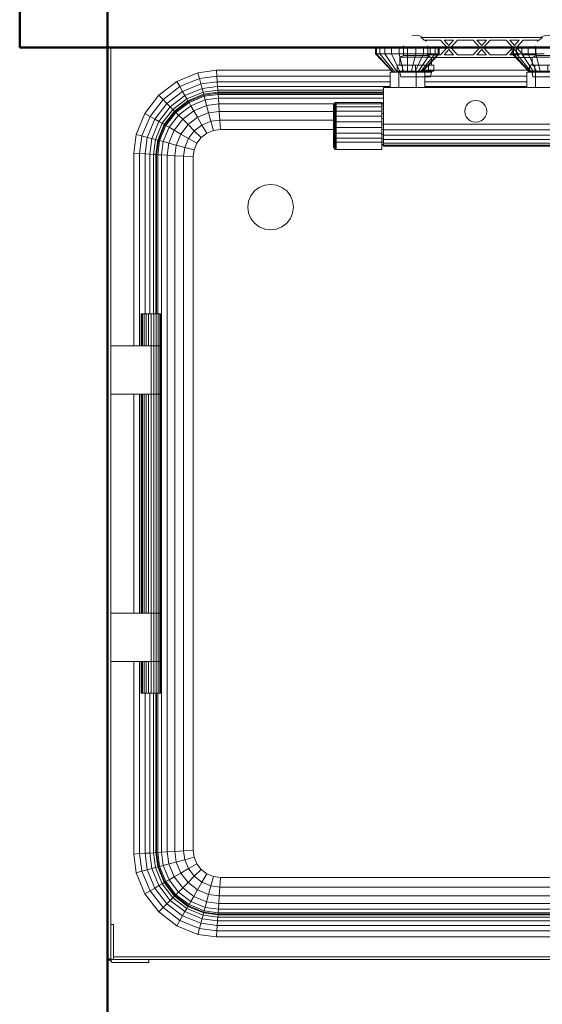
# Model space of a CAD drawing. Header units: millimetres. Extents: x 19580 to 41622, y 4748 to 42776.
# Tile 50 of 65: x 26614 to 27187, y 41127 to 42206. Entities that reach past the tile are written whole.
import ezdxf

# ---------------------------------------------------------------- set-up
doc = ezdxf.new("R2010")
doc.units = ezdxf.units.MM
for name, color, linetype, lineweight in [('A-WALL-____-MCUT', 113, 'Continuous', 50), ('A-WALL-____-OTLN', 113, 'Continuous', 20), ('M-EQPM-____-OTLN', 50, 'Continuous', 20)]:
    doc.layers.add(name, color=color, linetype=linetype, lineweight=lineweight)

# ---------------------------------------------------------------- blocks, each defined once
blk = doc.blocks.new('Прямая форма - 83 new-608728-В_Этаж 01_Отопление')
at = {"layer": 'M-EQPM-____-OTLN', "color": 9}
for p, q in [((-400.2, 385.9), (-400.2, 500)), ((-110.2, 500), (-110.2, 493)), ((-109, 500), (-109, 493)), ((-105.5, 500), (-105.5, 493)), ((-99.9, 500), (-99.9, 493)), ((-92.7, 500), (-92.7, 493)), ((-84.2, 500), (-84.2, 493)), ((-75.2, 500), (-75.2, 493)), ((-66.1, 500), (-66.1, 493)), ((-57.7, 500), (-57.7, 493)), ((-50.4, 500), (-50.4, 493)), ((-44.9, 500), (-44.9, 493)), ((-41.4, 500), (-41.4, 493)), ((-40.2, 493), (-40.2, 500)), ((39.8, 500), (39.8, 493)), ((41, 493), (41, 500)), ((44.5, 493), (44.5, 500)), ((50.1, 493), (50.1, 500)), ((57.3, 493), (57.3, 500)), ((65.8, 493), (65.8, 500)), ((-109, 493), (-110.2, 493)), ((-110.2, 493), (-91.2, 473)), ((-105.5, 493), (-109, 493)), ((-109, 493), (-90.6, 473)), ((-99.9, 493), (-105.5, 493)), ((-105.5, 493), (-89, 473)), ((-92.7, 493), (-99.9, 493)), ((-99.9, 493), (-86.5, 473)), ((-84.2, 493), (-92.7, 493)), ((-92.7, 493), (-83.2, 473)), ((-75.2, 493), (-84.2, 493)), ((-84.2, 493), (-79.3, 473)), ((-66.1, 493), (-75.2, 493)), ((-75.2, 493), (-75.2, 473)), ((-66.1, 493), (-71, 473)), ((-57.7, 493), (-67.2, 473)), ((-57.7, 493), (-66.1, 493)), ((-50.4, 493), (-63.8, 473)), ((-44.9, 493), (-61.3, 473)), ((-41.4, 493), (-59.7, 473)), ((-59.2, 473), (-40.2, 493)), ((-50.4, 493), (-57.7, 493)), ((-44.9, 493), (-50.4, 493)), ((-41.4, 493), (-44.9, 493)), ((-40.2, 493), (-41.4, 493)), ((41, 493), (39.8, 493)), ((39.8, 493), (58.8, 473)), ((59.4, 473), (41, 493)), ((44.5, 493), (41, 493)), ((61, 473), (44.5, 493)), ((50.1, 493), (44.5, 493)), ((63.5, 473), (50.1, 493)), ((57.3, 493), (50.1, 493)), ((65.8, 493), (57.3, 493)), ((57.3, 493), (66.8, 473)), ((74.8, 493), (65.8, 493)), ((65.8, 493), (70.7, 473)), ((-304.9, 472.3), (-284.4, 475)), ((-284.4, 475), (-93.1, 475)), ((-284, 468.5), (-284.4, 475)), ((-57.3, 475), (56.9, 475)), ((-327.9, 462.8), (-304.9, 472.3)), ((-324.7, 457.1), (-303.2, 466)), ((-303.2, 466), (-304.9, 472.3)), ((-303.2, 466), (-284, 468.5)), ((-301.6, 460.1), (-303.2, 466)), ((-284, 468.5), (-94.2, 468.5)), ((-283.6, 462.5), (-284, 468.5)), ((-94.2, 473), (-84.7, 473)), ((-94.2, 456), (-94.2, 473)), ((-84.7, 473), (-65.7, 473)), ((-84.7, 473), (-84.7, 456)), ((-56.2, 473), (-65.7, 473)), ((-65.7, 473), (-65.7, 456)), ((-56.2, 456), (-56.2, 473)), ((-56.2, 468.5), (55.8, 468.5)), ((55.8, 473), (55.8, 456)), ((65.3, 473), (55.8, 473)), ((65.3, 456), (65.3, 473)), ((84.3, 473), (65.3, 473)), ((-347.7, 447.6), (-327.9, 462.8)), ((-343.1, 443), (-324.7, 457.1)), ((-324.7, 457.1), (-327.9, 462.8)), ((-321.6, 451.8), (-324.7, 457.1)), ((-321.6, 451.8), (-301.6, 460.1)), ((-319, 447.3), (-300.3, 455.1)), ((-301.6, 460.1), (-283.6, 462.5)), ((-300.3, 455.1), (-301.6, 460.1)), ((-300.3, 455.1), (-283.3, 457.3)), ((-299.2, 451.2), (-300.3, 455.1)), ((-283.6, 462.5), (-94.2, 462.5)), ((-283.3, 457.3), (-283.6, 462.5)), ((-283.3, 457.3), (-94.2, 457.3)), ((-283, 453.3), (-283.3, 457.3)), ((-101.2, 456), (-101.2, 416)), ((100.8, 456), (-101.2, 456)), ((-56.2, 462.5), (55.8, 462.5)), ((-56.2, 457.3), (55.8, 457.3)), ((-362.9, 427.8), (-347.7, 447.6)), ((-357.3, 424.5), (-343.1, 443)), ((-343.1, 443), (-347.7, 447.6)), ((-338.8, 438.7), (-343.1, 443)), ((-338.8, 438.7), (-321.6, 451.8)), ((-319, 447.3), (-335.1, 435)), ((-317, 443.8), (-332.3, 432.1)), ((-319, 447.3), (-321.6, 451.8)), ((-317, 443.8), (-319, 447.3)), ((-299.2, 451.2), (-317, 443.8)), ((-315.8, 441.7), (-317, 443.8)), ((-298.6, 448.8), (-315.8, 441.7)), ((-298.4, 447.9), (-315.3, 440.9)), ((-314.6, 439.7), (-298, 446.6)), ((-312.6, 436.2), (-297, 442.7)), ((-283, 453.3), (-299.2, 451.2)), ((-298.6, 448.8), (-299.2, 451.2)), ((-282.8, 450.9), (-298.6, 448.8)), ((-298.4, 447.9), (-298.6, 448.8)), ((-282.8, 450), (-298.4, 447.9)), ((-298, 446.6), (-298.4, 447.9)), ((-298, 446.6), (-282.7, 448.6)), ((-297, 442.7), (-298, 446.6)), ((-297, 442.7), (-282.4, 444.6)), ((-295.3, 436.5), (-297, 442.7)), ((-282.8, 450.9), (-283, 453.3)), ((-283, 453.3), (-101.2, 453.3)), ((-282.8, 450), (-282.8, 450.9)), ((-101.2, 450.9), (-282.8, 450.9)), ((-282.7, 448.6), (-282.8, 450)), ((-101.2, 450), (-282.8, 450)), ((-282.4, 444.6), (-282.7, 448.6)), ((-282.7, 448.6), (-101.2, 448.6)), ((-282, 438.3), (-282.4, 444.6)), ((-282.4, 444.6), (-101.2, 444.6)), ((-352, 421.5), (-338.8, 438.7)), ((-335.1, 435), (-347.5, 418.9)), ((-332.3, 432.1), (-344, 416.9)), ((-335.1, 435), (-338.8, 438.7)), ((-332.3, 432.1), (-335.1, 435)), ((-330.5, 430.3), (-332.3, 432.1)), ((-315.8, 441.7), (-330.5, 430.3)), ((-315.3, 440.9), (-329.9, 429.7)), ((-328.9, 428.8), (-314.6, 439.7)), ((-326.1, 425.9), (-312.6, 436.2)), ((-315.3, 440.9), (-315.8, 441.7)), ((-314.6, 439.7), (-315.3, 440.9)), ((-312.6, 436.2), (-314.6, 439.7)), ((-309.4, 430.7), (-312.6, 436.2)), ((-309.4, 430.7), (-295.3, 436.5)), ((-295.3, 436.5), (-282, 438.3)), ((-293.1, 428.5), (-295.3, 436.5)), ((-282, 438.3), (-281.5, 430)), ((-153.2, 438.3), (-282, 438.3)), ((-156.2, 436.8), (-156.1, 437.2)), ((-156.2, 436.8), (-156.1, 437.2)), ((-156.2, 435.3), (-156.2, 436.8)), ((-156.2, 436.8), (-156.2, 435.3)), ((-156.2, 435.3), (-156.1, 435.7)), ((-156.2, 435.3), (-156.1, 435.7)), ((-156.2, 432.5), (-156.2, 435.3)), ((-156.2, 435.3), (-156.2, 432.5)), ((-156.2, 432.5), (-156.1, 432.8)), ((-156.2, 432.5), (-156.1, 432.8)), ((-156.2, 428.5), (-156.2, 432.5)), ((-156.2, 432.5), (-156.2, 428.5)), ((-156.1, 437.2), (-155.9, 437.9)), ((-156.1, 437.2), (-155.9, 437.9)), ((-156.1, 435.7), (-156.1, 437.2)), ((-156.1, 437.2), (-156.1, 435.7)), ((-156.1, 435.7), (-155.9, 436.4)), ((-156.1, 435.7), (-155.9, 436.4)), ((-156.1, 432.8), (-156.1, 435.7)), ((-156.1, 435.7), (-156.1, 432.8)), ((-156.1, 432.8), (-155.9, 433.4)), ((-156.1, 432.8), (-155.9, 433.4)), ((-156.1, 428.7), (-156.1, 432.8)), ((-156.1, 432.8), (-156.1, 428.7)), ((-155.9, 437.9), (-155.5, 438.6)), ((-155.9, 437.9), (-155.5, 438.6)), ((-155.9, 436.4), (-155.9, 437.9)), ((-155.9, 437.9), (-155.9, 436.4)), ((-155.9, 436.4), (-155.5, 437)), ((-155.9, 436.4), (-155.5, 437)), ((-155.9, 433.4), (-155.9, 436.4)), ((-155.9, 436.4), (-155.9, 433.4)), ((-155.9, 433.4), (-155.5, 433.9)), ((-155.9, 433.4), (-155.9, 429.2)), ((-155.5, 438.6), (-155, 439.2)), ((-155.5, 438.6), (-155, 439.2)), ((-155.5, 437), (-155.5, 438.6)), ((-155.5, 438.6), (-155.5, 437)), ((-155.5, 437), (-155, 437.5)), ((-155.5, 437), (-155.5, 433.9)), ((-155.5, 433.9), (-155, 434.4)), ((-155.5, 433.9), (-155.5, 429.6)), ((-155, 439.2), (-154.3, 439.6)), ((-155, 439.2), (-154.3, 439.6)), ((-155, 437.5), (-155, 439.2)), ((-155, 439.2), (-155, 437.5)), ((-155, 437.5), (-154.3, 437.9)), ((-155, 437.5), (-155, 434.4)), ((-155, 434.4), (-154.3, 434.7)), ((-155, 434.4), (-155, 429.9)), ((-154.3, 439.6), (-153.6, 439.8)), ((-154.3, 439.6), (-153.6, 439.8)), ((-154.3, 437.9), (-154.3, 439.6)), ((-154.3, 439.6), (-154.3, 437.9)), ((-154.3, 437.9), (-153.6, 438.1)), ((-154.3, 437.9), (-154.3, 434.7)), ((-154.3, 434.7), (-153.6, 434.9)), ((-154.3, 434.7), (-154.3, 430.2)), ((-153.6, 438.1), (-153.6, 439.8)), ((-153.6, 439.8), (-153.2, 439.8)), ((-153.6, 439.8), (-153.2, 439.8)), ((-153.6, 439.8), (-153.6, 438.1)), ((-153.6, 438.1), (-153.2, 438.1)), ((-153.6, 438.1), (-153.2, 438.1)), ((-153.6, 438.1), (-153.6, 434.9)), ((-153.6, 434.9), (-153.2, 434.9)), ((-153.6, 434.9), (-153.6, 430.3)), ((-153.2, 439.8), (-103.2, 439.8)), ((-153.2, 439.8), (-153.2, 438.1)), ((-153.2, 438.1), (-103.2, 438.1)), ((-153.2, 438.1), (-153.2, 434.9)), ((-153.2, 434.9), (-103.2, 434.9)), ((-153.2, 434.9), (-153.2, 430.3)), ((-103.2, 439.8), (-103.2, 438.1)), ((-103.2, 439), (-101.2, 439)), ((-103.2, 438.2), (-101.2, 438.2)), ((-103.2, 438.1), (-103.2, 434.9)), ((-103.2, 435.9), (-101.2, 435.9)), ((-103.2, 434.9), (-103.2, 430.3)), ((-103.2, 432.3), (-101.2, 432.3)), ((-12.2, 430), (-11.8, 433.1)), ((-11.8, 433.1), (-10.6, 436)), ((-10.6, 436), (-8.6, 438.5)), ((-8.6, 438.5), (-6.2, 440.4)), ((-6.2, 440.4), (-3.3, 441.6)), ((-3.3, 441.6), (-0.2, 442)), ((-0.2, 442), (2.9, 441.6)), ((2.9, 441.6), (5.8, 440.4)), ((5.8, 440.4), (8.3, 438.5)), ((8.3, 438.5), (10.2, 436)), ((10.2, 436), (11.4, 433.1)), ((11.4, 433.1), (11.8, 430)), ((-372.5, 404.7), (-362.9, 427.8)), ((-366.2, 403), (-357.3, 424.5)), ((-357.3, 424.5), (-362.9, 427.8)), ((-352, 421.5), (-360.3, 401.5)), ((-352, 421.5), (-357.3, 424.5)), ((-347.5, 418.9), (-352, 421.5)), ((-330.5, 430.3), (-341.8, 415.6)), ((-329.9, 429.7), (-341.1, 415.2)), ((-339.9, 414.5), (-328.9, 428.8)), ((-336.4, 412.5), (-326.1, 425.9)), ((-330.8, 409.3), (-321.5, 421.4)), ((-329.9, 429.7), (-330.5, 430.3)), ((-328.9, 428.8), (-329.9, 429.7)), ((-326.1, 425.9), (-328.9, 428.8)), ((-321.5, 421.4), (-326.1, 425.9)), ((-321.5, 421.4), (-309.4, 430.7)), ((-315.6, 415.5), (-321.5, 421.4)), ((-315.6, 415.5), (-305.2, 423.5)), ((-305.2, 423.5), (-309.4, 430.7)), ((-293.1, 428.5), (-305.2, 423.5)), ((-305.2, 423.5), (-300.4, 415)), ((-281.5, 430), (-293.1, 428.5)), ((-293.1, 428.5), (-290.6, 419.1)), ((-281.5, 430), (-280.8, 420.4)), ((-155.9, 430), (-281.5, 430)), ((-156.2, 428.5), (-156.1, 428.7)), ((-156.2, 428.5), (-156.1, 428.7)), ((-156.2, 423.6), (-156.2, 428.5)), ((-156.2, 428.5), (-156.2, 423.6)), ((-156.2, 423.6), (-156.1, 423.8)), ((-156.2, 423.6), (-156.1, 423.8)), ((-156.2, 418.2), (-156.2, 423.6)), ((-156.2, 423.6), (-156.2, 418.2)), ((-156.1, 428.7), (-155.9, 429.2)), ((-156.1, 428.7), (-155.9, 429.2)), ((-156.1, 423.8), (-156.1, 428.7)), ((-156.1, 428.7), (-156.1, 423.8)), ((-156.1, 423.8), (-155.9, 424)), ((-156.1, 423.8), (-155.9, 424)), ((-156.1, 418.3), (-156.1, 423.8)), ((-156.1, 423.8), (-156.1, 418.3)), ((-155.9, 429.2), (-155.5, 429.6)), ((-155.9, 429.2), (-155.9, 424.3)), ((-155.9, 424), (-155.5, 424.3)), ((-155.9, 424), (-155.9, 418.3)), ((-155.5, 429.6), (-155, 429.9)), ((-155.5, 429.6), (-155.5, 424.3)), ((-155.5, 424.3), (-155, 424.5)), ((-155.5, 424.3), (-155.5, 418.4)), ((-155, 429.9), (-154.3, 430.2)), ((-155, 429.9), (-155, 424.5)), ((-155, 424.5), (-154.3, 424.6)), ((-155, 424.5), (-155, 418.5)), ((-154.3, 430.2), (-153.6, 430.3)), ((-154.3, 430.2), (-154.3, 424.6)), ((-154.3, 424.6), (-153.6, 424.7)), ((-154.3, 424.6), (-154.3, 418.5)), ((-153.6, 430.3), (-153.2, 430.3)), ((-153.6, 430.3), (-153.6, 424.7)), ((-153.6, 424.7), (-153.2, 424.7)), ((-153.6, 424.7), (-153.6, 418.5)), ((-153.2, 430.3), (-103.2, 430.3)), ((-153.2, 430.3), (-153.2, 424.7)), ((-153.2, 424.7), (-103.2, 424.7)), ((-153.2, 424.7), (-153.2, 418.5)), ((-103.2, 430.3), (-103.2, 424.7)), ((-103.2, 427.5), (-101.2, 427.5)), ((-103.2, 424.7), (-103.2, 418.5)), ((-103.2, 422), (-101.2, 422)), ((-11.8, 426.9), (-12.2, 430)), ((-10.6, 424), (-11.8, 426.9)), ((-8.6, 421.5), (-10.6, 424)), ((-6.2, 419.6), (-8.6, 421.5)), ((8.3, 421.5), (5.8, 419.6)), ((10.2, 424), (8.3, 421.5)), ((11.4, 426.9), (10.2, 424)), ((11.8, 430), (11.4, 426.9)), ((-347.5, 418.9), (-355.2, 400.1)), ((-344, 416.9), (-351.4, 399.1)), ((-341.8, 415.6), (-348.9, 398.4)), ((-341.1, 415.2), (-348.1, 398.2)), ((-344, 416.9), (-347.5, 418.9)), ((-346.8, 397.9), (-339.9, 414.5)), ((-341.8, 415.6), (-344, 416.9)), ((-342.9, 396.8), (-336.4, 412.5)), ((-341.1, 415.2), (-341.8, 415.6)), ((-339.9, 414.5), (-341.1, 415.2)), ((-336.4, 412.5), (-339.9, 414.5)), ((-330.8, 409.3), (-336.4, 412.5)), ((-323.6, 405.1), (-315.6, 415.5)), ((-308.8, 408.6), (-315.6, 415.5)), ((-300.4, 415), (-308.8, 408.6)), ((-290.6, 419.1), (-300.4, 415)), ((-300.4, 415), (-295.2, 406)), ((-280.8, 420.4), (-290.6, 419.1)), ((-290.6, 419.1), (-287.9, 409)), ((-280.8, 420.4), (-280.2, 410)), ((-155.9, 420.4), (-280.8, 420.4)), ((-156.2, 418.2), (-156.1, 418.3)), ((-156.2, 418.2), (-156.1, 418.3)), ((-156.2, 412.6), (-156.2, 418.2)), ((-156.2, 418.2), (-156.2, 412.6)), ((-156.1, 412.6), (-156.2, 412.6)), ((-156.2, 412.6), (-156.2, 407.3)), ((-156.2, 407.3), (-156.2, 412.6)), ((-156.2, 412.6), (-156.1, 412.6)), ((-156.1, 412.6), (-156.1, 418.3)), ((-156.1, 418.3), (-155.9, 418.3)), ((-156.1, 418.3), (-155.9, 418.3)), ((-156.1, 418.3), (-156.1, 412.6)), ((-155.9, 412.5), (-156.1, 412.6)), ((-156.1, 412.6), (-156.1, 407.1)), ((-156.1, 407.1), (-156.1, 412.6)), ((-156.1, 412.6), (-155.9, 412.5)), ((-155.9, 418.3), (-155.5, 418.4)), ((-155.9, 418.3), (-155.9, 412.5)), ((-155.5, 412.3), (-155.9, 412.5)), ((-155.9, 412.5), (-155.9, 406.8)), ((-155.5, 418.4), (-155, 418.5)), ((-155.5, 418.4), (-155.5, 412.3)), ((-155, 412.3), (-155.5, 412.3)), ((-155.5, 412.3), (-155.5, 406.5)), ((-155, 418.5), (-154.3, 418.5)), ((-155, 418.5), (-155, 412.3)), ((-154.3, 412.2), (-155, 412.3)), ((-155, 412.3), (-155, 406.3)), ((-154.3, 418.5), (-153.6, 418.5)), ((-154.3, 418.5), (-154.3, 412.2)), ((-153.6, 412.2), (-154.3, 412.2)), ((-154.3, 412.2), (-154.3, 406.2)), ((-153.6, 418.5), (-153.2, 418.5)), ((-153.6, 418.5), (-153.6, 412.2)), ((-153.2, 412.2), (-153.6, 412.2)), ((-153.6, 412.2), (-153.6, 406.1)), ((-153.2, 418.5), (-103.2, 418.5)), ((-153.2, 418.5), (-153.2, 412.2)), ((-103.2, 412.2), (-153.2, 412.2)), ((-153.2, 412.2), (-153.2, 406.1)), ((-103.2, 418.5), (-103.2, 412.2)), ((-103.2, 416), (-101.2, 416)), ((-103.2, 412.2), (-103.2, 406.1)), ((-101.2, 416), (100.8, 416)), ((-101.2, 409.8), (-101.2, 416)), ((-3.3, 418.4), (-6.2, 419.6)), ((-0.2, 418), (-3.3, 418.4)), ((2.9, 418.4), (-0.2, 418)), ((5.8, 419.6), (2.9, 418.4)), ((-375.2, 384.3), (-372.5, 404.7)), ((-366.2, 403), (-372.5, 404.7)), ((-368.7, 383.8), (-366.2, 403)), ((-360.3, 401.5), (-366.2, 403)), ((-360.3, 401.5), (-362.7, 383.4)), ((-355.2, 400.1), (-360.3, 401.5)), ((-355.2, 400.1), (-357.5, 383.1)), ((-351.4, 399.1), (-355.2, 400.1)), ((-336.7, 395.1), (-330.8, 409.3)), ((-323.6, 405.1), (-330.8, 409.3)), ((-328.6, 393), (-323.6, 405.1)), ((-315.2, 400.2), (-323.6, 405.1)), ((-319.2, 390.5), (-315.2, 400.2)), ((-308.8, 408.6), (-315.2, 400.2)), ((-315.2, 400.2), (-306.1, 395)), ((-308.8, 408.6), (-301.4, 401.2)), ((-301.4, 401.2), (-306.1, 395)), ((-301.4, 401.2), (-306.1, 395)), ((-295.2, 406), (-301.4, 401.2)), ((-295.2, 406), (-301.4, 401.2)), ((-287.9, 409), (-295.2, 406)), ((-287.9, 409), (-295.2, 406)), ((-280.2, 410), (-287.9, 409)), ((-280.2, 410), (-287.9, 409)), ((-155.9, 410), (-280.2, 410)), ((-155.9, 410), (-280.2, 410)), ((-156.2, 407.3), (-156.1, 407.1)), ((-156.2, 407.3), (-156.2, 402.6)), ((-156.2, 402.6), (-156.2, 407.3)), ((-156.2, 407.3), (-156.1, 407.1)), ((-156.2, 402.6), (-156.1, 402.3)), ((-156.2, 402.6), (-156.2, 398.7)), ((-156.2, 398.7), (-156.2, 402.6)), ((-156.2, 402.6), (-156.1, 402.3)), ((-156.1, 407.1), (-155.9, 406.8)), ((-156.1, 407.1), (-156.1, 402.3)), ((-156.1, 402.3), (-156.1, 407.1)), ((-156.1, 407.1), (-155.9, 406.8)), ((-156.1, 402.3), (-155.9, 401.9)), ((-156.1, 402.3), (-156.1, 398.4)), ((-156.1, 398.4), (-156.1, 402.3)), ((-156.1, 402.3), (-155.9, 401.9)), ((-155.9, 406.8), (-155.5, 406.5)), ((-155.9, 406.8), (-155.9, 401.9)), ((-155.9, 401.9), (-155.5, 401.4)), ((-155.9, 401.9), (-155.9, 397.8)), ((-155.5, 406.5), (-155, 406.3)), ((-155.5, 406.5), (-155.5, 401.4)), ((-155.5, 401.4), (-155, 401.1)), ((-155.5, 401.4), (-155.5, 397.3)), ((-155, 406.3), (-154.3, 406.2)), ((-155, 406.3), (-155, 401.1)), ((-155, 401.1), (-154.3, 400.8)), ((-155, 401.1), (-155, 396.8)), ((-154.3, 406.2), (-153.6, 406.1)), ((-154.3, 406.2), (-154.3, 400.8)), ((-154.3, 400.8), (-153.6, 400.7)), ((-154.3, 400.8), (-154.3, 396.5)), ((-153.6, 406.1), (-153.2, 406.1)), ((-153.6, 406.1), (-153.6, 400.7)), ((-153.6, 400.7), (-153.2, 400.7)), ((-153.6, 400.7), (-153.6, 396.4)), ((-153.2, 406.1), (-103.2, 406.1)), ((-153.2, 406.1), (-153.2, 400.7)), ((-153.2, 400.7), (-103.2, 400.7)), ((-153.2, 400.7), (-153.2, 396.3)), ((-103.2, 410), (-101.2, 410)), ((-103.2, 406.1), (-103.2, 400.7)), ((-103.2, 404.5), (-101.2, 404.5)), ((-103.2, 400.7), (-103.2, 396.3)), ((-103.2, 399.7), (-101.2, 399.7)), ((-101.2, 404), (-101.2, 409.8)), ((-101.2, 409.8), (100.8, 409.8)), ((-101.2, 399), (-101.2, 404)), ((100.8, 404), (-101.2, 404)), ((-351.4, 399.1), (-353.5, 382.8)), ((-348.9, 398.4), (-351.4, 399.1)), ((-348.9, 398.4), (-351, 382.7)), ((-348.1, 398.2), (-350.2, 382.6)), ((-348.1, 398.2), (-348.9, 398.4)), ((-348.8, 382.5), (-346.8, 397.9)), ((-346.8, 397.9), (-348.1, 398.2)), ((-342.9, 396.8), (-346.8, 397.9)), ((-344.8, 382.3), (-342.9, 396.8)), ((-336.7, 395.1), (-342.9, 396.8)), ((-338.4, 381.9), (-336.7, 395.1)), ((-328.6, 393), (-336.7, 395.1)), ((-330.2, 381.3), (-328.6, 393)), ((-319.2, 390.5), (-328.6, 393)), ((-320.5, 380.7), (-319.2, 390.5)), ((-309.1, 387.8), (-319.2, 390.5)), ((-306.1, 395), (-309.1, 387.8)), ((-306.1, 395), (-309.1, 387.8)), ((-156.2, 398.7), (-156.1, 398.4)), ((-156.2, 398.7), (-156.1, 398.4)), ((-156.1, 398.4), (-155.9, 397.8)), ((-156.1, 398.4), (-156.1, 390.7)), ((-156.1, 390.7), (-155.9, 389.9)), ((-155.9, 397.8), (-155.5, 397.3)), ((-155.9, 397.8), (-155.9, 389.9)), ((-155.9, 389.9), (-155.5, 389.3)), ((-155.5, 397.3), (-155, 396.8)), ((-155.5, 397.3), (-155.5, 389.3)), ((-155.5, 389.3), (-155, 388.7)), ((-155, 396.8), (-154.3, 396.5)), ((-155, 396.8), (-155, 388.7)), ((-155, 388.7), (-154.3, 388.3)), ((-154.3, 396.5), (-153.6, 396.4)), ((-154.3, 396.5), (-154.3, 388.3)), ((-153.6, 396.4), (-153.2, 396.3)), ((-153.6, 396.4), (-153.6, 388.1)), ((-153.2, 396.3), (-103.2, 396.3)), ((-153.2, 396.3), (-153.2, 388.1)), ((-103.2, 396.3), (-103.2, 388.1)), ((-103.2, 396.1), (-101.2, 396.1)), ((-103.2, 393.8), (-101.2, 393.8)), ((-103.2, 393), (-101.2, 393)), ((-101.2, 395.2), (-101.2, 399)), ((100.8, 399), (-101.2, 399)), ((-101.2, 392.8), (-101.2, 395.2)), ((100.8, 395.2), (-101.2, 395.2)), ((-101.2, 392), (-101.2, 392.8)), ((100.8, 392.8), (-101.2, 392.8)), ((100.8, 392), (-101.2, 392)), ((-400.2, 385.9), (-400.2, 173)), ((-375.2, 173), (-375.2, 384.3)), ((-368.7, 383.8), (-375.2, 384.3)), ((-362.7, 383.4), (-368.7, 383.8)), ((-368.7, 383.8), (-368.7, 173)), ((-362.7, 383.4), (-362.7, 208)), ((-357.5, 383.1), (-362.7, 383.4)), ((-353.5, 382.8), (-357.5, 383.1)), ((-357.5, 383.1), (-357.5, 208)), ((-351, 382.7), (-353.5, 382.8)), ((-353.5, 382.8), (-353.5, 208)), ((-350.2, 382.6), (-351, 382.7)), ((-351, 382.7), (-351, 208)), ((-348.8, 382.5), (-350.2, 382.6)), ((-350.2, 382.6), (-350.2, 208)), ((-348.8, 208), (-348.8, 382.5)), ((-344.8, 382.3), (-348.8, 382.5)), ((-344.8, -382.3), (-344.8, 382.3)), ((-338.4, 381.9), (-344.8, 382.3)), ((-338.4, -381.9), (-338.4, 381.9)), ((-330.2, 381.3), (-338.4, 381.9)), ((-330.2, -381.3), (-330.2, 381.3)), ((-320.5, 380.7), (-330.2, 381.3)), ((-320.5, -380.7), (-320.5, 380.7)), ((-310.2, 380), (-320.5, 380.7)), ((-309.1, 387.8), (-310.2, 380)), ((-309.1, 387.8), (-310.2, 380)), ((-310.2, -380), (-310.2, 380)), ((-310.2, 380), (-310.2, 0)), ((-154.3, 388.3), (-153.6, 388.1)), ((-153.6, 388.1), (-153.2, 388.1)), ((-153.2, 388.1), (-103.2, 388.1)), ((-242.8, 342.7), (-237.7, 346.7)), ((-237.7, 346.7), (-231.6, 349.1)), ((-231.6, 349.1), (-225.2, 350)), ((-225.2, 350), (-218.7, 349.1)), ((-218.7, 349.1), (-212.7, 346.7)), ((-212.7, 346.7), (-207.5, 342.7)), ((-249.3, 331.5), (-246.8, 337.5)), ((-246.8, 337.5), (-242.8, 342.7)), ((-207.5, 342.7), (-203.5, 337.5)), ((-203.5, 337.5), (-201, 331.5)), ((-250.2, 325), (-249.3, 331.5)), ((-249.3, 318.5), (-250.2, 325)), ((-201, 331.5), (-200.2, 325)), ((-200.2, 325), (-201, 318.5)), ((-246.8, 312.5), (-249.3, 318.5)), ((-201, 318.5), (-203.5, 312.5)), ((-242.8, 307.3), (-246.8, 312.5)), ((-237.7, 303.3), (-242.8, 307.3)), ((-231.6, 300.9), (-237.7, 303.3)), ((-212.7, 303.3), (-218.7, 300.9)), ((-207.5, 307.3), (-212.7, 303.3)), ((-203.5, 312.5), (-207.5, 307.3)), ((-225.2, 300), (-231.6, 300.9)), ((-218.7, 300.9), (-225.2, 300)), ((-367.2, 208), (-366.8, 208)), ((-367.2, 173), (-367.2, 208)), ((-366.8, 208), (-365.7, 208)), ((-366.8, 173), (-366.8, 208)), ((-365.7, 208), (-363.9, 208)), ((-365.7, 173), (-365.7, 208)), ((-363.9, 208), (-361.7, 208)), ((-363.9, 173), (-363.9, 208)), ((-361.7, 208), (-359, 208)), ((-361.7, 173), (-361.7, 208)), ((-359, 208), (-356.2, 208)), ((-359, 173), (-359, 208)), ((-356.2, 208), (-353.3, 208)), ((-356.2, 173), (-356.2, 208)), ((-353.3, 208), (-350.7, 208)), ((-353.3, 173), (-353.3, 208)), ((-350.7, 208), (-348.4, 208)), ((-350.7, 173), (-350.7, 208)), ((-348.4, 208), (-346.6, 208)), ((-348.4, 173), (-348.4, 208)), ((-346.6, 208), (-345.5, 208)), ((-346.6, 173), (-346.6, 208)), ((-345.5, 208), (-345.2, 208)), ((-345.5, 173), (-345.5, 208)), ((-345.2, 173), (-345.2, 208)), ((-400.2, 120), (-400.2, 173)), ((-400.2, 173), (-356.2, 173)), ((-356.2, 173), (-353.3, 173)), ((-356.2, 120), (-356.2, 173)), ((-353.3, 173), (-356.2, 173)), ((-353.3, 173), (-350.7, 173)), ((-353.3, 120), (-353.3, 173)), ((-350.7, 173), (-353.3, 173)), ((-350.7, 173), (-348.4, 173)), ((-350.7, 120), (-350.7, 173)), ((-348.4, 173), (-350.7, 173)), ((-348.4, 173), (-346.6, 173)), ((-348.4, 120), (-348.4, 173)), ((-346.6, 173), (-348.4, 173)), ((-346.6, 173), (-345.5, 173)), ((-346.6, 120), (-346.6, 173)), ((-345.5, 173), (-346.6, 173)), ((-345.5, 173), (-345.2, 173)), ((-345.5, 120), (-345.5, 173)), ((-345.2, 173), (-345.5, 173)), ((-345.2, 120), (-345.2, 173)), ((-400.2, 120), (-400.2, -120)), ((-356.2, 120), (-400.2, 120)), ((-375.2, -120), (-375.2, 120)), ((-368.7, 120), (-368.7, -120)), ((-367.2, -120), (-367.2, 120)), ((-366.8, -120), (-366.8, 120)), ((-365.7, -120), (-365.7, 120)), ((-363.9, -120), (-363.9, 120)), ((-361.7, -120), (-361.7, 120)), ((-359, -120), (-359, 120)), ((-353.3, 120), (-356.2, 120)), ((-356.2, 120), (-353.3, 120)), ((-356.2, -120), (-356.2, 120)), ((-350.7, 120), (-353.3, 120)), ((-353.3, 120), (-350.7, 120)), ((-353.3, -120), (-353.3, 120)), ((-348.4, 120), (-350.7, 120)), ((-350.7, 120), (-348.4, 120)), ((-350.7, -120), (-350.7, 120)), ((-346.6, 120), (-348.4, 120)), ((-348.4, 120), (-346.6, 120)), ((-348.4, -120), (-348.4, 120)), ((-345.5, 120), (-346.6, 120)), ((-346.6, 120), (-345.5, 120)), ((-346.6, -120), (-346.6, 120)), ((-345.2, 120), (-345.5, 120)), ((-345.5, 120), (-345.2, 120)), ((-345.5, -120), (-345.5, 120)), ((-345.2, -120), (-345.2, 120)), ((-310.2, 0), (-310.2, -380)), ((-400.2, -120), (-356.2, -120)), ((-400.2, -173), (-400.2, -120)), ((-353.3, -120), (-356.2, -120)), ((-356.2, -120), (-353.3, -120)), ((-356.2, -173), (-356.2, -120)), ((-350.7, -120), (-353.3, -120)), ((-353.3, -120), (-350.7, -120)), ((-353.3, -173), (-353.3, -120)), ((-348.4, -120), (-350.7, -120)), ((-350.7, -120), (-348.4, -120)), ((-350.7, -173), (-350.7, -120)), ((-346.6, -120), (-348.4, -120)), ((-348.4, -120), (-346.6, -120)), ((-348.4, -173), (-348.4, -120)), ((-345.5, -120), (-346.6, -120)), ((-346.6, -120), (-345.5, -120)), ((-346.6, -173), (-346.6, -120)), ((-345.2, -120), (-345.5, -120)), ((-345.5, -120), (-345.2, -120)), ((-345.5, -173), (-345.5, -120)), ((-345.2, -173), (-345.2, -120)), ((-400.2, -173), (-400.2, -385.9)), ((-356.2, -173), (-400.2, -173)), ((-375.2, -384.3), (-375.2, -173)), ((-368.7, -173), (-368.7, -383.8)), ((-367.2, -208), (-367.2, -173)), ((-366.8, -208), (-366.8, -173)), ((-365.7, -208), (-365.7, -173)), ((-363.9, -208), (-363.9, -173)), ((-361.7, -208), (-361.7, -173)), ((-359, -208), (-359, -173)), ((-353.3, -173), (-356.2, -173)), ((-356.2, -173), (-353.3, -173)), ((-356.2, -208), (-356.2, -173)), ((-350.7, -173), (-353.3, -173)), ((-353.3, -173), (-350.7, -173)), ((-353.3, -208), (-353.3, -173)), ((-348.4, -173), (-350.7, -173)), ((-350.7, -173), (-348.4, -173)), ((-350.7, -208), (-350.7, -173)), ((-346.6, -173), (-348.4, -173)), ((-348.4, -173), (-346.6, -173)), ((-348.4, -208), (-348.4, -173)), ((-345.5, -173), (-346.6, -173)), ((-346.6, -173), (-345.5, -173)), ((-346.6, -208), (-346.6, -173)), ((-345.2, -173), (-345.5, -173)), ((-345.5, -173), (-345.2, -173)), ((-345.5, -208), (-345.5, -173)), ((-345.2, -208), (-345.2, -173)), ((-366.8, -208), (-367.2, -208)), ((-365.7, -208), (-366.8, -208)), ((-363.9, -208), (-365.7, -208)), ((-361.7, -208), (-363.9, -208)), ((-362.7, -208), (-362.7, -383.4)), ((-359, -208), (-361.7, -208)), ((-356.2, -208), (-359, -208)), ((-357.5, -208), (-357.5, -383.1)), ((-353.3, -208), (-356.2, -208)), ((-353.5, -208), (-353.5, -382.8)), ((-350.7, -208), (-353.3, -208)), ((-351, -208), (-351, -382.7)), ((-348.4, -208), (-350.7, -208)), ((-350.2, -208), (-350.2, -382.6)), ((-348.8, -382.5), (-348.8, -208)), ((-346.6, -208), (-348.4, -208)), ((-345.5, -208), (-346.6, -208)), ((-345.2, -208), (-345.5, -208)), ((-400.2, -461.5), (-400.2, -385.9)), ((-368.7, -383.8), (-375.2, -384.3)), ((-372.5, -404.7), (-375.2, -384.3)), ((-362.7, -383.4), (-368.7, -383.8)), ((-368.7, -383.8), (-366.2, -403)), ((-357.5, -383.1), (-362.7, -383.4)), ((-362.7, -383.4), (-360.3, -401.5)), ((-353.5, -382.8), (-357.5, -383.1)), ((-357.5, -383.1), (-355.2, -400.1)), ((-351, -382.7), (-353.5, -382.8)), ((-353.5, -382.8), (-351.4, -399.1)), ((-350.2, -382.6), (-351, -382.7)), ((-351, -382.7), (-348.9, -398.4)), ((-348.8, -382.5), (-350.2, -382.6)), ((-350.2, -382.6), (-348.1, -398.2)), ((-344.8, -382.3), (-348.8, -382.5)), ((-346.8, -397.9), (-348.8, -382.5)), ((-338.4, -381.9), (-344.8, -382.3)), ((-342.9, -396.8), (-344.8, -382.3)), ((-330.2, -381.3), (-338.4, -381.9)), ((-336.7, -395.1), (-338.4, -381.9)), ((-320.5, -380.7), (-330.2, -381.3)), ((-328.6, -393), (-330.2, -381.3)), ((-310.2, -380), (-320.5, -380.7)), ((-319.2, -390.5), (-320.5, -380.7)), ((-309.1, -387.8), (-319.2, -390.5)), ((-309.1, -387.8), (-310.2, -380)), ((-310.2, -380), (-309.1, -387.8)), ((-306.1, -395), (-309.1, -387.8)), ((-309.1, -387.8), (-306.1, -395)), ((-351.4, -399.1), (-355.2, -400.1)), ((-348.9, -398.4), (-351.4, -399.1)), ((-351.4, -399.1), (-344, -416.9)), ((-348.1, -398.2), (-348.9, -398.4)), ((-348.9, -398.4), (-341.8, -415.6)), ((-346.8, -397.9), (-348.1, -398.2)), ((-348.1, -398.2), (-341.1, -415.2)), ((-342.9, -396.8), (-346.8, -397.9)), ((-339.9, -414.5), (-346.8, -397.9)), ((-336.7, -395.1), (-342.9, -396.8)), ((-336.4, -412.5), (-342.9, -396.8)), ((-328.6, -393), (-336.7, -395.1)), ((-330.8, -409.3), (-336.7, -395.1)), ((-319.2, -390.5), (-328.6, -393)), ((-323.6, -405.1), (-328.6, -393)), ((-315.2, -400.2), (-319.2, -390.5)), ((-306.1, -395), (-315.2, -400.2)), ((-301.4, -401.2), (-306.1, -395)), ((-306.1, -395), (-301.4, -401.2)), ((-366.2, -403), (-372.5, -404.7)), ((-372.5, -404.7), (-362.9, -427.8)), ((-360.3, -401.5), (-366.2, -403)), ((-366.2, -403), (-357.3, -424.5)), ((-355.2, -400.1), (-360.3, -401.5)), ((-360.3, -401.5), (-352, -421.5)), ((-355.2, -400.1), (-347.5, -418.9)), ((-330.8, -409.3), (-336.4, -412.5)), ((-323.6, -405.1), (-330.8, -409.3)), ((-321.5, -421.4), (-330.8, -409.3)), ((-315.2, -400.2), (-323.6, -405.1)), ((-315.6, -415.5), (-323.6, -405.1)), ((-315.6, -415.5), (-308.8, -408.6)), ((-308.8, -408.6), (-315.2, -400.2)), ((-308.8, -408.6), (-301.4, -401.2)), ((-300.4, -415), (-308.8, -408.6)), ((-295.2, -406), (-301.4, -401.2)), ((-301.4, -401.2), (-295.2, -406)), ((-300.4, -415), (-295.2, -406)), ((-287.9, -409), (-295.2, -406)), ((-295.2, -406), (-287.9, -409)), ((-290.6, -419.1), (-287.9, -409)), ((-280.2, -410), (-287.9, -409)), ((-287.9, -409), (-280.2, -410)), ((-280.8, -420.4), (-280.2, -410)), ((-280.2, -410), (280.2, -410)), ((-280.2, -410), (280.2, -410)), ((-347.5, -418.9), (-352, -421.5)), ((-344, -416.9), (-347.5, -418.9)), ((-347.5, -418.9), (-335.1, -435)), ((-341.8, -415.6), (-344, -416.9)), ((-344, -416.9), (-332.3, -432.1)), ((-341.1, -415.2), (-341.8, -415.6)), ((-341.8, -415.6), (-330.5, -430.3)), ((-339.9, -414.5), (-341.1, -415.2)), ((-341.1, -415.2), (-329.9, -429.7)), ((-336.4, -412.5), (-339.9, -414.5)), ((-328.9, -428.8), (-339.9, -414.5)), ((-326.1, -425.9), (-336.4, -412.5)), ((-321.5, -421.4), (-315.6, -415.5)), ((-305.2, -423.5), (-315.6, -415.5)), ((-305.2, -423.5), (-300.4, -415)), ((-290.6, -419.1), (-300.4, -415)), ((-293.1, -428.5), (-290.6, -419.1)), ((-280.8, -420.4), (-290.6, -419.1)), ((-281.5, -430), (-280.8, -420.4)), ((280.8, -420.4), (-280.8, -420.4)), ((-357.3, -424.5), (-362.9, -427.8)), ((-362.9, -427.8), (-347.7, -447.6)), ((-352, -421.5), (-357.3, -424.5)), ((-357.3, -424.5), (-343.1, -443)), ((-352, -421.5), (-338.8, -438.7)), ((-332.3, -432.1), (-330.5, -430.3)), ((-330.5, -430.3), (-329.9, -429.7)), ((-330.5, -430.3), (-315.8, -441.7)), ((-329.9, -429.7), (-328.9, -428.8)), ((-329.9, -429.7), (-315.3, -440.9)), ((-328.9, -428.8), (-326.1, -425.9)), ((-314.6, -439.7), (-328.9, -428.8)), ((-326.1, -425.9), (-321.5, -421.4)), ((-312.6, -436.2), (-326.1, -425.9)), ((-309.4, -430.7), (-321.5, -421.4)), ((-312.6, -436.2), (-309.4, -430.7)), ((-309.4, -430.7), (-305.2, -423.5)), ((-295.3, -436.5), (-309.4, -430.7)), ((-293.1, -428.5), (-305.2, -423.5)), ((-295.3, -436.5), (-293.1, -428.5)), ((-281.5, -430), (-293.1, -428.5)), ((-282, -438.3), (-281.5, -430)), ((281.5, -430), (-281.5, -430)), ((-343.1, -443), (-338.8, -438.7)), ((-338.8, -438.7), (-335.1, -435)), ((-338.8, -438.7), (-321.6, -451.8)), ((-335.1, -435), (-332.3, -432.1)), ((-335.1, -435), (-319, -447.3)), ((-332.3, -432.1), (-317, -443.8)), ((-317, -443.8), (-315.8, -441.7)), ((-315.8, -441.7), (-315.3, -440.9)), ((-315.8, -441.7), (-298.6, -448.8)), ((-315.3, -440.9), (-314.6, -439.7)), ((-315.3, -440.9), (-298.4, -447.9)), ((-314.6, -439.7), (-312.6, -436.2)), ((-298, -446.6), (-314.6, -439.7)), ((-297, -442.7), (-312.6, -436.2)), ((-297, -442.7), (-295.3, -436.5)), ((-282, -438.3), (-295.3, -436.5)), ((-282.4, -444.6), (-282, -438.3)), ((282, -438.3), (-282, -438.3)), ((-347.7, -447.6), (-343.1, -443)), ((-347.7, -447.6), (-327.9, -462.8)), ((-343.1, -443), (-324.7, -457.1)), ((-324.7, -457.1), (-321.6, -451.8)), ((-321.6, -451.8), (-319, -447.3)), ((-321.6, -451.8), (-301.6, -460.1)), ((-319, -447.3), (-317, -443.8)), ((-319, -447.3), (-300.3, -455.1)), ((-317, -443.8), (-299.2, -451.2)), ((-300.3, -455.1), (-299.2, -451.2)), ((-299.2, -451.2), (-298.6, -448.8)), ((-299.2, -451.2), (-283, -453.3)), ((-298.6, -448.8), (-298.4, -447.9)), ((-298.6, -448.8), (-282.8, -450.9)), ((-298.4, -447.9), (-298, -446.6)), ((-298.4, -447.9), (-282.8, -450)), ((-298, -446.6), (-297, -442.7)), ((-282.7, -448.6), (-298, -446.6)), ((-282.4, -444.6), (-297, -442.7)), ((-283.3, -457.3), (-283, -453.3)), ((-283, -453.3), (-282.8, -450.9)), ((-283, -453.3), (283, -453.3)), ((-282.8, -450), (-282.7, -448.6)), ((-282.8, -450.9), (-282.8, -450)), ((-282.8, -450), (282.8, -450)), ((-282.8, -450.9), (282.8, -450.9)), ((-282.7, -448.6), (-282.4, -444.6)), ((282.7, -448.6), (-282.7, -448.6)), ((282.4, -444.6), (-282.4, -444.6)), ((-397.2, -461.5), (-400.2, -461.5)), ((-400.2, -461.5), (-400.2, -500)), ((-397.2, -497), (-397.2, -461.5)), ((-327.9, -462.8), (-324.7, -457.1)), ((-304.9, -472.3), (-327.9, -462.8)), ((-324.7, -457.1), (-303.2, -466)), ((-303.2, -466), (-301.6, -460.1)), ((-301.6, -460.1), (-300.3, -455.1)), ((-301.6, -460.1), (-283.6, -462.5)), ((-300.3, -455.1), (-283.3, -457.3)), ((-284, -468.5), (-283.6, -462.5)), ((-283.6, -462.5), (-283.3, -457.3)), ((-283.6, -462.5), (283.6, -462.5)), ((-283.3, -457.3), (283.3, -457.3)), ((-304.9, -472.3), (-303.2, -466)), ((-284.4, -475), (-304.9, -472.3)), ((-303.2, -466), (-284, -468.5)), ((-284, -468.5), (-284.4, -475)), ((284, -468.5), (-284, -468.5)), ((284.4, -475), (-284.4, -475)), ((-400.2, -500), (-397.2, -500)), ((-400.2, -501.5), (-400.2, -500)), ((-400, -500.7), (-398.7, -500)), ((-400, -500.7), (-400, -502.2)), ((-400, -502.2), (-398.7, -503)), ((-398.7, -500), (-397.2, -500)), ((-398.7, -503), (-358.7, -503)), ((-397.2, -497), (397.2, -497)), ((-397.2, -500), (-397.2, -497)), ((397.2, -500), (-397.2, -500)), ((-358.7, -503), (-358.7, -500))]:
    blk.add_line(p, q, dxfattribs=at)
blk = doc.blocks.new('Прямая форма - FU - 054-608729-В_Этаж 01_Отопление')
blk.add_blockref('Прямая форма - 83 new-608728-В_Этаж 01_Отопление', (0, 0))
blk = doc.blocks.new('Прямая форма - 83 new-608798-В_Этаж 01_Отопление')
at = {"layer": 'A-WALL-____-MCUT', "color": 253}
for p, q in [((3500, 0), (3500, 100)), ((3496.4, 0), (3500, 0))]:
    blk.add_line(p, q, dxfattribs=at)
blk = doc.blocks.new('Прямая форма - SW - 005-608799-В_Этаж 01_Отопление')
blk.add_blockref('Прямая форма - 83 new-608798-В_Этаж 01_Отопление', (0, 0))
blk = doc.blocks.new('Прямая форма - 83 new-608903-В_Этаж 01_Отопление')
at = {"layer": 'A-WALL-____-MCUT', "color": 253}
for p, q in [((900.3, 0), (0, 0)), ((0, 0), (0, -100)), ((900.3, -100), (900.3, 0)), ((0, -100), (705, -100)), ((727, -100), (740.3, -100)), ((760.3, -100), (897.3, -100))]:
    blk.add_line(p, q, dxfattribs=at)
blk = doc.blocks.new('Прямая форма - SW - 005-608904-В_Этаж 01_Отопление')
blk.add_blockref('Прямая форма - 83 new-608903-В_Этаж 01_Отопление', (0, 0))
blk = doc.blocks.new('Прямая форма - 83 new-608919-В_Этаж 01_Отопление')
at = {"layer": 'A-WALL-____-MCUT', "color": 253}
blk.add_line((2900, -100), (6700, -100), dxfattribs=at)
blk = doc.blocks.new('Прямая форма - SW - 005-608920-В_Этаж 01_Отопление')
blk.add_blockref('Прямая форма - 83 new-608919-В_Этаж 01_Отопление', (0, 0))
blk = doc.blocks.new('83 new_ifc_RVT-1-В_Этаж 01_Отопление')
at = {"layer": 'A-WALL-____-OTLN', "color": 9, "lineweight": 20}
for name, p, rotation in [('Прямая форма - SW - 005-608920-В_Этаж 01_Отопление', (26610.3, 35775.8), 90), ('Прямая форма - SW - 005-608799-В_Этаж 01_Отопление', (30210.3, 41175.8), 180)]:
    blk.add_blockref(name, p, dxfattribs=dict(at, rotation=rotation))
blk.add_blockref('Прямая форма - SW - 005-608904-В_Этаж 01_Отопление', (26613.9, 42275.8), dxfattribs=at)
at = {"layer": 'M-EQPM-____-OTLN', "color": 9, "lineweight": 20}
blk.add_blockref('Прямая форма - FU - 054-608729-В_Этаж 01_Отопление', (27114.1, 41675.8), dxfattribs=at)
blk = doc.blocks.new('VTp_724_0 Водорозетка двойная - VTp_724_0-V14-В_Этаж 01_Отопление')
at = {"layer": 'M-EQPM-____-OTLN'}
for p, q in [((-92.6, 26.1), (-86.7, 26.1)), ((-92.6, 19.4), (-92.6, 26.1)), ((-88.9, 32), (-89.8, 27.2)), ((-89.8, 27.2), (-89.8, 26.1)), ((-55.3, 27.2), (-89.8, 27.2)), ((-56.2, 32), (-88.9, 32)), ((-86.7, 26.1), (-72.5, 26.1)), ((-86.7, 19.4), (-86.7, 26.1)), ((-72.5, 26.1), (-58.3, 26.1)), ((-72.5, 19.4), (-72.5, 26.1)), ((-58.3, 26.1), (-52.4, 26.1)), ((-58.3, 26.1), (-58.3, 19.4)), ((-55.3, 27.2), (-56.2, 32)), ((-55.3, 26.1), (-55.3, 27.2)), ((-52.4, 19.4), (-52.4, 26.1)), ((52.4, 26.1), (58.3, 26.1)), ((52.4, 19.4), (52.4, 26.1)), ((56.1, 32), (55.2, 27.2)), ((55.2, 27.2), (55.2, 26.1)), ((89.7, 27.2), (55.2, 27.2)), ((88.8, 32), (56.1, 32)), ((58.3, 26.1), (72.5, 26.1)), ((58.3, 19.4), (58.3, 26.1)), ((72.5, 26.1), (86.7, 26.1)), ((72.5, 19.4), (72.5, 26.1)), ((86.7, 26.1), (92.6, 26.1)), ((86.7, 26.1), (86.7, 19.4)), ((89.7, 27.2), (88.8, 32)), ((89.7, 26.1), (89.7, 27.2)), ((92.6, 19.4), (92.6, 26.1)), ((-86.7, 19.4), (-92.6, 19.4)), ((-89.8, 19.4), (-89.8, 10.4)), ((-72.5, 19.4), (-86.7, 19.4)), ((-58.3, 19.4), (-72.5, 19.4)), ((-52.4, 19.4), (-58.3, 19.4)), ((56, 11), (-56, 11)), ((-56, 11), (-56, 10.4)), ((-55.3, 11), (-55.3, 19.4)), ((58.3, 19.4), (52.4, 19.4)), ((55.2, 19.4), (55.2, 11)), ((56, 10.4), (56, 11)), ((72.5, 19.4), (58.3, 19.4)), ((86.7, 19.4), (72.5, 19.4)), ((92.6, 19.4), (86.7, 19.4)), ((89.7, 10.4), (89.7, 19.4)), ((-89.8, 10.4), (-85.9, 8.8)), ((-56, 10.4), (-89.8, 10.4)), ((-85.9, 8.8), (-85.9, 0)), ((-60.1, 8.8), (-85.9, 8.8)), ((-60.1, 8.8), (-60.1, 8)), ((-60.1, 8), (-45.3, 8)), ((-59.1, 0), (-59.1, 8)), ((-45.3, 8), (-38, 0)), ((-36, 2.2), (-41.2, 8)), ((-41.2, 8), (-30.8, 8)), ((-30.8, 8), (-36, 2.2)), ((-34, 0), (-26.7, 8)), ((-26.7, 8), (-9.3, 8)), ((-9.3, 8), (-2, 0)), ((0, 2.2), (-5.2, 8)), ((-5.2, 8), (5.2, 8)), ((5.2, 8), (0, 2.2)), ((2, 0), (9.3, 8)), ((9.3, 8), (26.7, 8)), ((26.7, 8), (34, 0)), ((30.8, 8), (41.2, 8)), ((36, 2.2), (30.8, 8)), ((41.2, 8), (36, 2.2)), ((38, 0), (45.3, 8)), ((45.3, 8), (60.1, 8)), ((89.7, 10.4), (56, 10.4)), ((59.1, 8), (59.1, 0)), ((85.9, 8.8), (60.1, 8.8)), ((60.1, 8), (60.1, 8.8)), ((85.9, 8.8), (89.7, 10.4)), ((85.9, 0), (85.9, 8.8)), ((-45.3, -8), (-63, -8)), ((-38, 0), (-45.3, -8)), ((-41.2, -8), (-36, -2.2)), ((-30.8, -8), (-41.2, -8)), ((-36, -2.2), (-30.8, -8)), ((-26.7, -8), (-34, 0)), ((-9.3, -8), (-26.7, -8)), ((-2, 0), (-9.3, -8)), ((-5.2, -8), (0, -2.2)), ((5.2, -8), (-5.2, -8)), ((0, -2.2), (5.2, -8)), ((9.3, -8), (2, 0)), ((26.7, -8), (9.3, -8)), ((34, 0), (26.7, -8)), ((30.8, -8), (36, -2.2)), ((41.2, -8), (30.8, -8)), ((36, -2.2), (41.2, -8)), ((45.3, -8), (38, 0)), ((63, -8), (45.3, -8)), ((-66.7, -11), (66.7, -11))]:
    blk.add_line(p, q, dxfattribs=at)
for centre, radius, start, end in [((-72.5, 0), 13.4, 180, 188.2152), ((-212.1, 402.2), 421.7, 291.1285, 291.7236), ((-72.5, 0), 13.4, 354.6734, 0), ((-72.5, 0), 13.4, 351.8321, 360), ((212.1, 402.2), 421.7, 248.2764, 248.8715), ((72.5, 0), 13.4, 180, 185.3266), ((72.5, 0), 13.4, 180, 188.1679), ((72.5, 0), 13.4, 351.7848, 0), ((-72.5, 0), 13.4, 323.3436, 330.7909), ((-72.5, 0), 13.4, 323.0818, 328.7777), ((-72.5, 0), 13.4, 322.9736, 327.3258), ((72.5, 0), 13.4, 209.2091, 216.6564), ((72.5, 0), 13.4, 211.2223, 216.9182), ((72.5, 0), 13.4, 212.6742, 217.0264), ((-72.5, 0), 13.4, 240, 293.6489), ((-72.5, 0), 13.4, 296.8936, 306.3065), ((72.5, 0), 13.4, 233.6935, 243.1064), ((72.5, 0), 13.4, 246.3511, 288.109)]:
    blk.add_arc(centre, radius, start, end, dxfattribs=at)
for points in [[(-63, -8), (-63.5, -8.6), (-64.7, -9.7), (-66, -10.6), (-66.7, -11)], [(66.7, -11), (66, -10.6), (64.7, -9.7), (63.5, -8.6), (63, -8)]]:
    blk.add_open_spline(points, degree=3, dxfattribs=at)

msp = doc.modelspace()

# ---------------------------------------------------------------- block references
at = {"lineweight": 9}
msp.add_blockref('83 new_ifc_RVT-1-В_Этаж 01_Отопление', (0, 0), dxfattribs=at)
at = {"layer": 'M-EQPM-____-OTLN', "rotation": 180}
msp.add_blockref('VTp_724_0 Водорозетка двойная - VTp_724_0-V14-В_Этаж 01_Отопление', (27120.4, 42175.8), dxfattribs=at)

doc.saveas('drawing.dxf')
